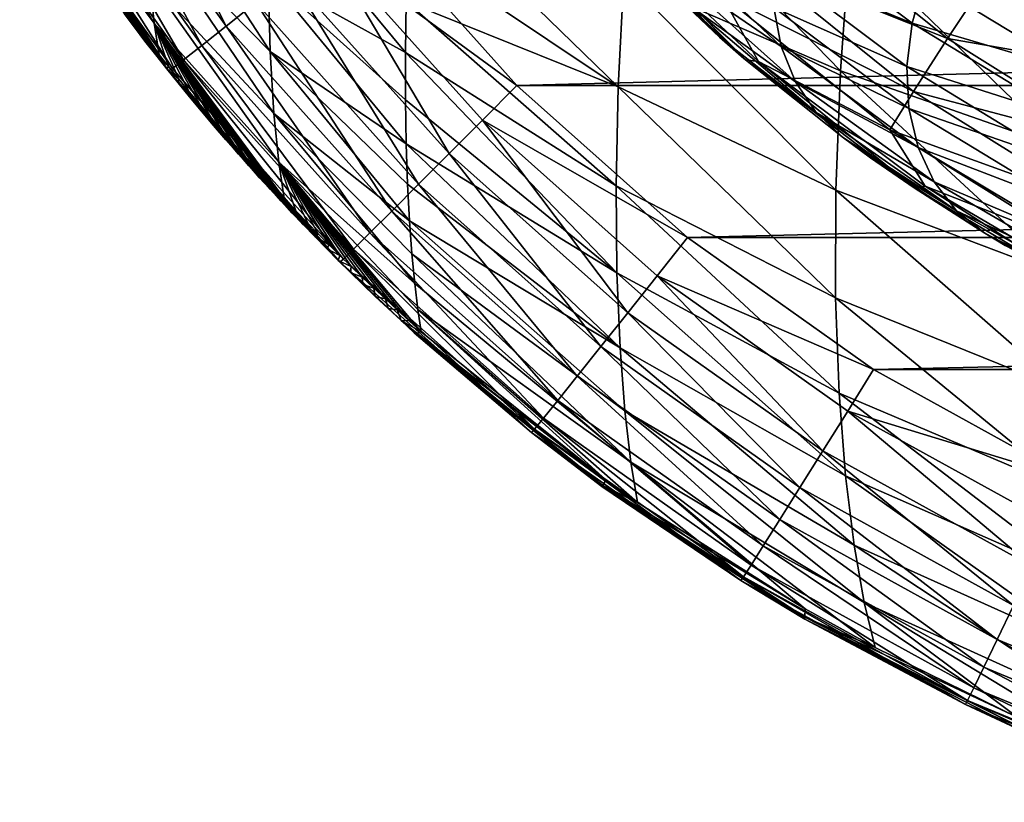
# Model space of a CAD drawing. Header units: metres. Extents: x -22 to 22, y 0 to 204.
# Tile 1 of 256: x -14.91 to -10.96, y 0.51 to 3.65. Entities that reach past the tile are written whole.
import ezdxf

# ---------------------------------------------------------------- set-up
doc = ezdxf.new("R2010")
doc.units = ezdxf.units.M
doc.layers.add('solid_002_SW0002', color=7, linetype='CONTINUOUS')
doc.layers.add('solid_002_SW0002_01', color=7, linetype='CONTINUOUS')

msp = doc.modelspace()

# ---------------------------------------------------------------- linework, layer by layer
at = {"layer": 'solid_002_SW0002'}
for points in [[(-14.659916, 4.436465, 223.503815), (-14.081552, 3.625615, 223.499847), (-14.530752, 4.517465, 223.629761)], [(-14.081552, 3.625615, 223.499847), (-13.962429, 3.720438, 223.625763), (-14.530752, 4.517465, 223.629761)], [(-14.765843, 4.370234, 223.35051), (-14.17924, 3.548051, 223.346619), (-14.659916, 4.436465, 223.503815)], [(-14.17924, 3.548051, 223.346619), (-14.081552, 3.625615, 223.499847), (-14.659916, 4.436465, 223.503815)], [(-14.844457, 4.321323, 223.175751), (-14.251732, 3.490733, 223.171997), (-14.765843, 4.370234, 223.35051)], [(-14.828664, 4.37952, 210.619217), (-14.387355, 3.810059, 210.478394), (-14.369702, 3.637646, 211.03093)], [(-14.816016, 4.233688, 211.117188), (-14.828664, 4.37952, 210.619217), (-14.369702, 3.637646, 211.03093)], [(-14.251732, 3.490733, 223.171997), (-14.17924, 3.548051, 223.346619), (-14.765843, 4.370234, 223.35051)], [(-14.892728, 4.291615, 222.986282), (-14.296237, 3.455867, 222.982681), (-14.844457, 4.321323, 223.175751)], [(-14.296237, 3.455867, 222.982681), (-14.251732, 3.490733, 223.171997), (-14.844457, 4.321323, 223.175751)], [(-14.892728, 4.291615, 222.986282), (-14.90962, 4.283537, 222.793594), (-14.312038, 3.446025, 222.790649)], [(-14.90962, 4.283537, 222.793594), (-14.363495, 3.510816, 211.864578), (-14.319207, 3.45498, 211.867065)], [(-14.312038, 3.446025, 222.790649), (-14.90962, 4.283537, 222.793594), (-14.319207, 3.45498, 211.867065)], [(-14.90962, 4.283537, 222.793594), (-14.406807, 3.566293, 211.862122), (-14.363495, 3.510816, 211.864578)], [(-14.90962, 4.283537, 222.793594), (-14.449182, 3.621429, 211.859726), (-14.406807, 3.566293, 211.862122)], [(-14.90962, 4.283537, 222.793594), (-14.490656, 3.676242, 211.857391), (-14.449182, 3.621429, 211.859726)], [(-14.892728, 4.291615, 222.986282), (-14.312038, 3.446025, 222.790649), (-14.296237, 3.455867, 222.982681)], [(-14.408228, 4.299944, 209.491943), (-13.912284, 3.82625, 209.257828), (-13.904769, 3.524017, 209.774155)], [(-14.400988, 4.030075, 209.964005), (-14.408228, 4.299944, 209.491943), (-13.904769, 3.524017, 209.774155)], [(-12.485902, 3.82235, 207.672211), (-12.447897, 4.301578, 207.307495), (-11.616332, 3.446479, 207.381531)], [(-12.447897, 4.301578, 207.307495), (-11.578123, 3.964722, 206.994751), (-11.616332, 3.446479, 207.381531)], [(-14.816016, 4.233688, 211.117188), (-14.369702, 3.637646, 211.03093), (-14.350534, 3.510855, 211.617386)], [(-14.816016, 4.233688, 211.117188), (-14.350534, 3.510855, 211.617386), (-14.391479, 3.562527, 211.619995)], [(-14.431583, 3.613909, 211.622574), (-14.816016, 4.233688, 211.117188), (-14.391479, 3.562527, 211.619995)], [(-14.431583, 3.613909, 211.622574), (-14.470881, 3.665013, 211.625076), (-14.816016, 4.233688, 211.117188)], [(-13.350611, 3.947227, 208.348129), (-13.338394, 4.190129, 208.113937), (-12.508294, 3.382346, 208.083908)], [(-13.338394, 4.190129, 208.113937), (-12.485902, 3.82235, 207.672211), (-12.508294, 3.382346, 208.083908)], [(-13.912284, 3.82625, 209.257828), (-13.90926, 4.182546, 208.791534), (-13.361764, 3.520533, 208.847351)], [(-13.90926, 4.182546, 208.791534), (-13.358169, 3.724902, 208.591934), (-13.361764, 3.520533, 208.847351)], [(-13.678875, 3.946734, 223.777496), (-12.914386, 3.387561, 223.793915), (-13.526009, 4.070417, 223.797501)], [(-12.538295, 4.000194, 215.831329), (-12.611435, 4.077304, 217.78479), (-11.997209, 3.490872, 217.791229)], [(-12.553002, 4.055871, 218.284958), (-11.997209, 3.490872, 217.791229), (-12.611435, 4.077304, 217.78479)], [(-11.982338, 3.893845, 219.435791), (-11.821544, 4.086751, 219.968521), (-11.185953, 3.576089, 219.985123)], [(-11.185953, 3.576089, 219.985123), (-11.821544, 4.086751, 219.968521), (-11.009479, 3.8427, 220.479752)], [(-12.553002, 4.055871, 218.284958), (-11.944334, 3.483999, 218.300858), (-11.997209, 3.490872, 217.791229)], [(-12.094569, 3.753742, 218.874847), (-11.944334, 3.483999, 218.300858), (-12.553002, 4.055871, 218.284958)], [(-11.855299, 4.034769, 213.726074), (-11.883415, 3.865454, 213.785095), (-11.328748, 3.638432, 212.930511)], [(-11.855299, 4.034769, 213.726074), (-11.328748, 3.638432, 212.930511), (-11.279458, 3.813771, 212.888412)], [(-14.400988, 4.030075, 209.964005), (-13.904769, 3.524017, 209.774155), (-13.889644, 3.275977, 210.337692)], [(-14.387355, 3.810059, 210.478394), (-14.400988, 4.030075, 209.964005), (-13.889644, 3.275977, 210.337692)], [(-12.48057, 3.940852, 215.718063), (-12.538295, 4.000194, 215.831329), (-11.997209, 3.490872, 217.791229)], [(-12.333832, 4.000396, 214.730011), (-11.853441, 3.543902, 213.947525), (-11.88279, 3.700016, 213.859726)], [(-12.333832, 4.000396, 214.730011), (-12.287086, 3.841903, 214.825439), (-11.853441, 3.543902, 213.947525)], [(-11.616332, 3.446479, 207.381531), (-11.578123, 3.964722, 206.994751), (-10.71818, 3.133187, 207.142944)], [(-11.578123, 3.964722, 206.994751), (-10.683663, 3.682916, 206.736176), (-10.71818, 3.133187, 207.142944)], [(-10.598028, 3.622402, 212.110352), (-11.203574, 3.983421, 212.868271), (-11.279458, 3.813771, 212.888412)], [(-10.598028, 3.622402, 212.110352), (-10.506436, 3.79146, 212.119659), (-11.203574, 3.983421, 212.868271)], [(-13.826458, 3.82887, 223.719513), (-13.185809, 3.114716, 223.715836), (-13.678875, 3.946734, 223.777496)], [(-13.678875, 3.946734, 223.777496), (-13.052467, 3.248206, 223.773865), (-12.914386, 3.387561, 223.793915)], [(-13.185809, 3.114716, 223.715836), (-13.052467, 3.248206, 223.773865), (-13.678875, 3.946734, 223.777496)], [(-13.358169, 3.724902, 208.591934), (-13.350611, 3.947227, 208.348129), (-12.508294, 3.382346, 208.083908)], [(-12.101419, 3.581319, 215.030914), (-12.48057, 3.940852, 215.718063), (-11.997209, 3.490872, 217.791229)], [(-12.209547, 3.701276, 214.928497), (-12.48057, 3.940852, 215.718063), (-12.101419, 3.581319, 215.030914)], [(-11.322773, 3.36392, 219.453018), (-12.094569, 3.753742, 218.874847), (-11.982338, 3.893845, 219.435791)], [(-11.322773, 3.36392, 219.453018), (-11.982338, 3.893845, 219.435791), (-11.185953, 3.576089, 219.985123)], [(-12.287086, 3.841903, 214.825439), (-11.796337, 3.402257, 214.045593), (-11.853441, 3.543902, 213.947525)], [(-12.287086, 3.841903, 214.825439), (-12.209547, 3.701276, 214.928497), (-11.796337, 3.402257, 214.045593)], [(-11.883415, 3.865454, 213.785095), (-11.349721, 3.463528, 212.993073), (-11.328748, 3.638432, 212.930511)], [(-11.883415, 3.865454, 213.785095), (-11.88279, 3.700016, 213.859726), (-11.349721, 3.463528, 212.993073)], [(-11.185953, 3.576089, 219.985123), (-11.009479, 3.8427, 220.479752), (-10.350815, 3.431127, 220.496964)], [(-10.350815, 3.431127, 220.496964), (-11.009479, 3.8427, 220.479752), (-10.176608, 3.771921, 220.944611)], [(-14.387355, 3.810059, 210.478394), (-13.889644, 3.275977, 210.337692), (-13.869713, 3.079867, 210.943359)], [(-14.369702, 3.637646, 211.03093), (-14.387355, 3.810059, 210.478394), (-13.869713, 3.079867, 210.943359)], [(-13.962429, 3.720438, 223.625763), (-13.308655, 2.991889, 223.622086), (-13.826458, 3.82887, 223.719513)], [(-13.912284, 3.82625, 209.257828), (-13.361764, 3.520533, 208.847351), (-13.361923, 3.33019, 209.119659)], [(-13.912284, 3.82625, 209.257828), (-13.361923, 3.33019, 209.119659), (-13.358992, 3.153433, 209.410828)], [(-13.904769, 3.524017, 209.774155), (-13.912284, 3.82625, 209.257828), (-13.358992, 3.153433, 209.410828)], [(-13.308655, 2.991889, 223.622086), (-13.185809, 3.114716, 223.715836), (-13.826458, 3.82887, 223.719513)], [(-12.508294, 3.382346, 208.083908), (-12.485902, 3.82235, 207.672211), (-11.634781, 2.968698, 207.819305)], [(-12.485902, 3.82235, 207.672211), (-11.616332, 3.446479, 207.381531), (-11.634781, 2.968698, 207.819305)], [(-10.66573, 3.44301, 212.127411), (-11.279458, 3.813771, 212.888412), (-11.328748, 3.638432, 212.930511)], [(-10.66573, 3.44301, 212.127411), (-10.598028, 3.622402, 212.110352), (-11.279458, 3.813771, 212.888412)], [(-12.094569, 3.753742, 218.874847), (-11.417593, 3.209828, 218.892548), (-11.944334, 3.483999, 218.300858)], [(-11.322773, 3.36392, 219.453018), (-11.417593, 3.209828, 218.892548), (-12.094569, 3.753742, 218.874847)], [(-14.081552, 3.625615, 223.499847), (-13.416274, 2.884457, 223.496231), (-13.962429, 3.720438, 223.625763)], [(-13.416274, 2.884457, 223.496231), (-13.308655, 2.991889, 223.622086), (-13.962429, 3.720438, 223.625763)], [(-13.361764, 3.520533, 208.847351), (-13.358169, 3.724902, 208.591934), (-12.516677, 2.98593, 208.544647)], [(-13.358169, 3.724902, 208.591934), (-12.508294, 3.382346, 208.083908), (-12.516677, 2.98593, 208.544647)], [(-14.490656, 3.676242, 211.857391), (-14.470881, 3.665013, 211.625076), (-14.449182, 3.621429, 211.859726)], [(-12.209547, 3.701276, 214.928497), (-12.101419, 3.581319, 215.030914), (-11.713359, 3.279746, 214.150696)], [(-12.209547, 3.701276, 214.928497), (-11.713359, 3.279746, 214.150696), (-11.796337, 3.402257, 214.045593)], [(-11.88279, 3.700016, 213.859726), (-11.341644, 3.295173, 213.073914), (-11.349721, 3.463528, 212.993073)], [(-11.88279, 3.700016, 213.859726), (-11.853441, 3.543902, 213.947525), (-11.341644, 3.295173, 213.073914)], [(-14.449182, 3.621429, 211.859726), (-14.470881, 3.665013, 211.625076), (-14.431583, 3.613909, 211.622574)], [(-14.369702, 3.637646, 211.03093), (-13.869713, 3.079867, 210.943359), (-13.848454, 2.93408, 211.585968)], [(-14.369702, 3.637646, 211.03093), (-13.848454, 2.93408, 211.585968), (-13.88466, 2.972495, 211.58815)], [(-13.920323, 3.010779, 211.590332), (-14.369702, 3.637646, 211.03093), (-13.88466, 2.972495, 211.58815)], [(-14.312933, 3.464078, 211.614975), (-14.350534, 3.510855, 211.617386), (-14.369702, 3.637646, 211.03093)], [(-14.271383, 3.413123, 211.61232), (-14.312933, 3.464078, 211.614975), (-14.369702, 3.637646, 211.03093)], [(-14.228948, 3.361857, 211.609634), (-14.271383, 3.413123, 211.61232), (-14.369702, 3.637646, 211.03093)], [(-14.185596, 3.31027, 211.606903), (-14.228948, 3.361857, 211.609634), (-14.369702, 3.637646, 211.03093)], [(-14.141353, 3.258421, 211.604126), (-14.185596, 3.31027, 211.606903), (-14.369702, 3.637646, 211.03093)], [(-14.09625, 3.206375, 211.601288), (-14.141353, 3.258421, 211.604126), (-14.369702, 3.637646, 211.03093)], [(-14.050255, 3.154119, 211.598404), (-14.09625, 3.206375, 211.601288), (-14.369702, 3.637646, 211.03093)], [(-14.003335, 3.101642, 211.595459), (-14.050255, 3.154119, 211.598404), (-14.369702, 3.637646, 211.03093)], [(-13.955458, 3.048933, 211.592499), (-14.003335, 3.101642, 211.595459), (-14.369702, 3.637646, 211.03093)], [(-13.920323, 3.010779, 211.590332), (-13.955458, 3.048933, 211.592499), (-14.369702, 3.637646, 211.03093)], [(-10.70703, 3.259929, 212.170212), (-11.328748, 3.638432, 212.930511), (-11.349721, 3.463528, 212.993073)], [(-10.70703, 3.259929, 212.170212), (-10.66573, 3.44301, 212.127411), (-11.328748, 3.638432, 212.930511)], [(-14.449182, 3.621429, 211.859726), (-14.431583, 3.613909, 211.622574), (-14.391479, 3.562527, 211.619995)], [(-14.449182, 3.621429, 211.859726), (-14.391479, 3.562527, 211.619995), (-14.406807, 3.566293, 211.862122)], [(-14.17924, 3.548051, 223.346619), (-13.504524, 2.796556, 223.343094), (-14.081552, 3.625615, 223.499847)], [(-13.504524, 2.796556, 223.343094), (-13.416274, 2.884457, 223.496231), (-14.081552, 3.625615, 223.499847)], [(-14.406807, 3.566293, 211.862122), (-14.391479, 3.562527, 211.619995), (-14.350534, 3.510855, 211.617386)], [(-14.406807, 3.566293, 211.862122), (-14.350534, 3.510855, 211.617386), (-14.363495, 3.510816, 211.864578)], [(-12.003911, 3.496588, 214.868301), (-12.101419, 3.581319, 215.030914), (-11.997209, 3.490872, 217.791229)], [(-11.713359, 3.279746, 214.150696), (-12.101419, 3.581319, 215.030914), (-12.003911, 3.496588, 214.868301)], [(-11.322773, 3.36392, 219.453018), (-11.185953, 3.576089, 219.985123), (-10.494518, 3.14404, 220.003204)], [(-10.494518, 3.14404, 220.003204), (-11.185953, 3.576089, 219.985123), (-10.350815, 3.431127, 220.496964)], [(-14.251732, 3.490733, 223.171997), (-13.570007, 2.731569, 223.168579), (-14.17924, 3.548051, 223.346619)], [(-13.570007, 2.731569, 223.168579), (-13.504524, 2.796556, 223.343094), (-14.17924, 3.548051, 223.346619)], [(-13.904769, 3.524017, 209.774155), (-13.358992, 3.153433, 209.410828), (-13.3534, 2.992362, 209.718079)], [(-13.904769, 3.524017, 209.774155), (-13.3534, 2.992362, 209.718079), (-13.345513, 2.845563, 210.04422)], [(-13.889644, 3.275977, 210.337692), (-13.904769, 3.524017, 209.774155), (-13.345513, 2.845563, 210.04422)], [(-13.361923, 3.33019, 209.119659), (-13.361764, 3.520533, 208.847351), (-12.513229, 2.636579, 209.054764)], [(-13.361764, 3.520533, 208.847351), (-12.516677, 2.98593, 208.544647), (-12.513229, 2.636579, 209.054764)], [(-11.853441, 3.543902, 213.947525), (-11.3048, 3.139251, 213.170227), (-11.341644, 3.295173, 213.073914)], [(-11.853441, 3.543902, 213.947525), (-11.796337, 3.402257, 214.045593), (-11.3048, 3.139251, 213.170227)], [(-14.363495, 3.510816, 211.864578), (-14.350534, 3.510855, 211.617386), (-14.312933, 3.464078, 211.614975)], [(-14.363495, 3.510816, 211.864578), (-14.312933, 3.464078, 211.614975), (-14.319207, 3.45498, 211.867065)], [(-14.296237, 3.455867, 222.982681), (-13.6102, 2.692, 222.979416), (-14.251732, 3.490733, 223.171997)], [(-13.6102, 2.692, 222.979416), (-13.570007, 2.731569, 223.168579), (-14.251732, 3.490733, 223.171997)], [(-11.604303, 3.178227, 214.254532), (-12.003911, 3.496588, 214.868301), (-11.997209, 3.490872, 217.791229)], [(-11.713359, 3.279746, 214.150696), (-12.003911, 3.496588, 214.868301), (-11.604303, 3.178227, 214.254532)], [(-11.604303, 3.178227, 214.254532), (-11.997209, 3.490872, 217.791229), (-11.320618, 2.97763, 217.798294)], [(-11.944334, 3.483999, 218.300858), (-11.320618, 2.97763, 217.798294), (-11.997209, 3.490872, 217.791229)], [(-11.944334, 3.483999, 218.300858), (-11.2756, 2.983741, 218.318344), (-11.320618, 2.97763, 217.798294)], [(-11.417593, 3.209828, 218.892548), (-11.2756, 2.983741, 218.318344), (-11.944334, 3.483999, 218.300858)], [(-14.319207, 3.45498, 211.867065), (-14.312933, 3.464078, 211.614975), (-14.271383, 3.413123, 211.61232)], [(-14.319207, 3.45498, 211.867065), (-14.271383, 3.413123, 211.61232), (-14.273905, 3.39877, 211.869614)], [(-14.312038, 3.446025, 222.790649), (-14.319207, 3.45498, 211.867065), (-14.273905, 3.39877, 211.869614)], [(-14.296237, 3.455867, 222.982681), (-14.312038, 3.446025, 222.790649), (-13.624681, 2.680473, 222.787964)], [(-14.312038, 3.446025, 222.790649), (-13.678744, 2.734752, 211.901321), (-13.630979, 2.686749, 211.903702)], [(-13.624681, 2.680473, 222.787964), (-14.312038, 3.446025, 222.790649), (-13.630979, 2.686749, 211.903702)], [(-14.312038, 3.446025, 222.790649), (-13.725682, 2.782618, 211.898956), (-13.678744, 2.734752, 211.901321)], [(-14.312038, 3.446025, 222.790649), (-13.771799, 2.830334, 211.896622), (-13.725682, 2.782618, 211.898956)], [(-14.312038, 3.446025, 222.790649), (-13.817094, 2.877878, 211.894287), (-13.771799, 2.830334, 211.896622)], [(-14.312038, 3.446025, 222.790649), (-13.861547, 2.925206, 211.891983), (-13.817094, 2.877878, 211.894287)], [(-14.312038, 3.446025, 222.790649), (-13.905179, 2.972319, 211.889694), (-13.861547, 2.925206, 211.891983)], [(-14.312038, 3.446025, 222.790649), (-13.948015, 3.01922, 211.887421), (-13.905179, 2.972319, 211.889694)], [(-14.312038, 3.446025, 222.790649), (-13.99008, 3.065918, 211.885162), (-13.948015, 3.01922, 211.887421)], [(-14.312038, 3.446025, 222.790649), (-14.031398, 3.112418, 211.882935), (-13.99008, 3.065918, 211.885162)], [(-14.312038, 3.446025, 222.790649), (-14.082032, 3.170277, 211.880188), (-14.031398, 3.112418, 211.882935)], [(-14.312038, 3.446025, 222.790649), (-14.131582, 3.227857, 211.877472), (-14.082032, 3.170277, 211.880188)], [(-14.312038, 3.446025, 222.790649), (-14.180093, 3.285173, 211.874817), (-14.131582, 3.227857, 211.877472)], [(-14.312038, 3.446025, 222.790649), (-14.227547, 3.342172, 211.872208), (-14.180093, 3.285173, 211.874817)], [(-14.312038, 3.446025, 222.790649), (-14.273905, 3.39877, 211.869614), (-14.227547, 3.342172, 211.872208)], [(-14.296237, 3.455867, 222.982681), (-13.624681, 2.680473, 222.787964), (-13.6102, 2.692, 222.979416)], [(-11.634781, 2.968698, 207.819305), (-11.616332, 3.446479, 207.381531), (-10.728053, 2.625304, 207.603455)], [(-11.616332, 3.446479, 207.381531), (-10.71818, 3.133187, 207.142944), (-10.728053, 2.625304, 207.603455)], [(-10.720402, 3.079946, 212.237167), (-11.349721, 3.463528, 212.993073), (-11.341644, 3.295173, 213.073914)], [(-10.720402, 3.079946, 212.237167), (-10.70703, 3.259929, 212.170212), (-11.349721, 3.463528, 212.993073)], [(-14.273905, 3.39877, 211.869614), (-14.271383, 3.413123, 211.61232), (-14.228948, 3.361857, 211.609634)], [(-14.273905, 3.39877, 211.869614), (-14.228948, 3.361857, 211.609634), (-14.227547, 3.342172, 211.872208)], [(-11.796337, 3.402257, 214.045593), (-11.240476, 3.001209, 213.278641), (-11.3048, 3.139251, 213.170227)], [(-11.796337, 3.402257, 214.045593), (-11.713359, 3.279746, 214.150696), (-11.240476, 3.001209, 213.278641)], [(-14.227547, 3.342172, 211.872208), (-14.228948, 3.361857, 211.609634), (-14.185596, 3.31027, 211.606903)], [(-13.052467, 3.248206, 223.773865), (-12.22986, 2.777708, 223.790726), (-12.914386, 3.387561, 223.793915)], [(-12.516677, 2.98593, 208.544647), (-12.508294, 3.382346, 208.083908), (-11.635493, 2.536415, 208.310379)], [(-12.508294, 3.382346, 208.083908), (-11.634781, 2.968698, 207.819305), (-11.635493, 2.536415, 208.310379)], [(-10.605258, 2.915575, 219.471771), (-11.417593, 3.209828, 218.892548), (-11.322773, 3.36392, 219.453018)], [(-10.605258, 2.915575, 219.471771), (-11.322773, 3.36392, 219.453018), (-10.494518, 3.14404, 220.003204)], [(-14.227547, 3.342172, 211.872208), (-14.185596, 3.31027, 211.606903), (-14.180093, 3.285173, 211.874817)], [(-13.358992, 3.153433, 209.410828), (-13.361923, 3.33019, 209.119659), (-12.513229, 2.636579, 209.054764)], [(-14.180093, 3.285173, 211.874817), (-14.185596, 3.31027, 211.606903), (-14.141353, 3.258421, 211.604126)], [(-14.180093, 3.285173, 211.874817), (-14.141353, 3.258421, 211.604126), (-14.131582, 3.227857, 211.877472)], [(-11.713359, 3.279746, 214.150696), (-11.604303, 3.178227, 214.254532), (-11.15092, 2.885871, 213.395355)], [(-11.713359, 3.279746, 214.150696), (-11.15092, 2.885871, 213.395355), (-11.240476, 3.001209, 213.278641)], [(-10.705348, 2.90973, 212.325806), (-11.341644, 3.295173, 213.073914), (-11.3048, 3.139251, 213.170227)], [(-10.705348, 2.90973, 212.325806), (-10.720402, 3.079946, 212.237167), (-11.341644, 3.295173, 213.073914)], [(-14.131582, 3.227857, 211.877472), (-14.141353, 3.258421, 211.604126), (-14.09625, 3.206375, 211.601288)], [(-13.889644, 3.275977, 210.337692), (-13.345513, 2.845563, 210.04422), (-13.335641, 2.712203, 210.392105)], [(-13.889644, 3.275977, 210.337692), (-13.335641, 2.712203, 210.392105), (-13.324183, 2.593237, 210.760406)], [(-13.869713, 3.079867, 210.943359), (-13.889644, 3.275977, 210.337692), (-13.324183, 2.593237, 210.760406)], [(-13.185809, 3.114716, 223.715836), (-12.469402, 2.476587, 223.712555), (-13.052467, 3.248206, 223.773865)], [(-13.052467, 3.248206, 223.773865), (-12.351937, 2.624012, 223.770599), (-12.22986, 2.777708, 223.790726)], [(-12.469402, 2.476587, 223.712555), (-12.351937, 2.624012, 223.770599), (-13.052467, 3.248206, 223.773865)], [(-14.131582, 3.227857, 211.877472), (-14.09625, 3.206375, 211.601288), (-14.082032, 3.170277, 211.880188)], [(-14.082032, 3.170277, 211.880188), (-14.09625, 3.206375, 211.601288), (-14.050255, 3.154119, 211.598404)], [(-11.417593, 3.209828, 218.892548), (-10.681137, 2.749647, 218.911789), (-11.2756, 2.983741, 218.318344)], [(-10.605258, 2.915575, 219.471771), (-10.681137, 2.749647, 218.911789), (-11.417593, 3.209828, 218.892548)], [(-14.082032, 3.170277, 211.880188), (-14.050255, 3.154119, 211.598404), (-14.031398, 3.112418, 211.882935)], [(-11.494826, 3.09847, 214.100357), (-11.604303, 3.178227, 214.254532), (-11.320618, 2.97763, 217.798294)], [(-11.15092, 2.885871, 213.395355), (-11.604303, 3.178227, 214.254532), (-11.494826, 3.09847, 214.100357)], [(-14.031398, 3.112418, 211.882935), (-14.050255, 3.154119, 211.598404), (-14.003335, 3.101642, 211.595459)], [(-13.358992, 3.153433, 209.410828), (-12.513229, 2.636579, 209.054764), (-12.500475, 2.335982, 209.61235)], [(-13.3534, 2.992362, 209.718079), (-13.358992, 3.153433, 209.410828), (-12.500475, 2.335982, 209.61235)], [(-10.662426, 2.755587, 212.432831), (-11.3048, 3.139251, 213.170227), (-11.240476, 3.001209, 213.278641)], [(-10.662426, 2.755587, 212.432831), (-10.705348, 2.90973, 212.325806), (-11.3048, 3.139251, 213.170227)], [(-14.031398, 3.112418, 211.882935), (-14.003335, 3.101642, 211.595459), (-13.99008, 3.065918, 211.885162)], [(-13.99008, 3.065918, 211.885162), (-14.003335, 3.101642, 211.595459), (-13.955458, 3.048933, 211.592499)], [(-13.308655, 2.991889, 223.622086), (-12.577618, 2.340926, 223.61882), (-13.185809, 3.114716, 223.715836)], [(-12.577618, 2.340926, 223.61882), (-12.469402, 2.476587, 223.712555), (-13.185809, 3.114716, 223.715836)], [(-11.036576, 2.795639, 213.514236), (-11.494826, 3.09847, 214.100357), (-11.320618, 2.97763, 217.798294)], [(-11.15092, 2.885871, 213.395355), (-11.494826, 3.09847, 214.100357), (-11.036576, 2.795639, 213.514236)], [(-13.99008, 3.065918, 211.885162), (-13.955458, 3.048933, 211.592499), (-13.948015, 3.01922, 211.887421)], [(-13.948015, 3.01922, 211.887421), (-13.955458, 3.048933, 211.592499), (-13.920323, 3.010779, 211.590332)], [(-13.869713, 3.079867, 210.943359), (-13.324183, 2.593237, 210.760406), (-13.311521, 2.489217, 211.148209)], [(-13.869713, 3.079867, 210.943359), (-13.311521, 2.489217, 211.148209), (-13.297945, 2.400515, 211.555222)], [(-13.346767, 2.444303, 211.5578), (-13.869713, 3.079867, 210.943359), (-13.297945, 2.400515, 211.555222)], [(-13.801526, 2.884947, 211.583176), (-13.848454, 2.93408, 211.585968), (-13.869713, 3.079867, 210.943359)], [(-13.753676, 2.835598, 211.580368), (-13.801526, 2.884947, 211.583176), (-13.869713, 3.079867, 210.943359)], [(-13.711266, 2.79248, 211.577927), (-13.753676, 2.835598, 211.580368), (-13.869713, 3.079867, 210.943359)], [(-13.668171, 2.74925, 211.575455), (-13.711266, 2.79248, 211.577927), (-13.869713, 3.079867, 210.943359)], [(-13.624385, 2.705918, 211.572968), (-13.668171, 2.74925, 211.575455), (-13.869713, 3.079867, 210.943359)], [(-13.579902, 2.662493, 211.570465), (-13.624385, 2.705918, 211.572968), (-13.869713, 3.079867, 210.943359)], [(-13.534713, 2.618986, 211.567963), (-13.579902, 2.662493, 211.570465), (-13.869713, 3.079867, 210.943359)], [(-13.488812, 2.575403, 211.565445), (-13.534713, 2.618986, 211.567963), (-13.869713, 3.079867, 210.943359)], [(-13.442194, 2.531756, 211.562897), (-13.488812, 2.575403, 211.565445), (-13.869713, 3.079867, 210.943359)], [(-13.394848, 2.488053, 211.560349), (-13.442194, 2.531756, 211.562897), (-13.869713, 3.079867, 210.943359)], [(-13.346767, 2.444303, 211.5578), (-13.394848, 2.488053, 211.560349), (-13.869713, 3.079867, 210.943359)], [(-13.948015, 3.01922, 211.887421), (-13.920323, 3.010779, 211.590332), (-13.88466, 2.972495, 211.58815)], [(-13.948015, 3.01922, 211.887421), (-13.88466, 2.972495, 211.58815), (-13.905179, 2.972319, 211.889694)], [(-13.905179, 2.972319, 211.889694), (-13.88466, 2.972495, 211.58815), (-13.848454, 2.93408, 211.585968)], [(-13.905179, 2.972319, 211.889694), (-13.848454, 2.93408, 211.585968), (-13.861547, 2.925206, 211.891983)], [(-13.416274, 2.884457, 223.496231), (-12.672417, 2.222252, 223.493011), (-13.308655, 2.991889, 223.622086)], [(-13.345513, 2.845563, 210.04422), (-13.3534, 2.992362, 209.718079), (-12.500475, 2.335982, 209.61235)], [(-12.672417, 2.222252, 223.493011), (-12.577618, 2.340926, 223.61882), (-13.308655, 2.991889, 223.622086)], [(-12.516677, 2.98593, 208.544647), (-11.635493, 2.536415, 208.310379), (-11.621224, 2.153785, 208.855179)], [(-12.513229, 2.636579, 209.054764), (-12.516677, 2.98593, 208.544647), (-11.621224, 2.153785, 208.855179)], [(-11.635493, 2.536415, 208.310379), (-11.634781, 2.968698, 207.819305), (-10.715811, 2.164898, 208.120331)], [(-11.634781, 2.968698, 207.819305), (-10.728053, 2.625304, 207.603455), (-10.715811, 2.164898, 208.120331)], [(-11.2756, 2.983741, 218.318344), (-10.590332, 2.544162, 217.805939), (-11.320618, 2.97763, 217.798294)], [(-11.036576, 2.795639, 213.514236), (-11.320618, 2.97763, 217.798294), (-10.590332, 2.544162, 217.805939)], [(-11.2756, 2.983741, 218.318344), (-10.555145, 2.561373, 218.337173), (-10.590332, 2.544162, 217.805939)], [(-10.681137, 2.749647, 218.911789), (-10.555145, 2.561373, 218.337173), (-11.2756, 2.983741, 218.318344)], [(-10.593227, 2.62323, 212.554276), (-11.240476, 3.001209, 213.278641), (-11.15092, 2.885871, 213.395355)], [(-10.593227, 2.62323, 212.554276), (-10.662426, 2.755587, 212.432831), (-11.240476, 3.001209, 213.278641)], [(-13.861547, 2.925206, 211.891983), (-13.848454, 2.93408, 211.585968), (-13.801526, 2.884947, 211.583176)], [(-13.861547, 2.925206, 211.891983), (-13.801526, 2.884947, 211.583176), (-13.817094, 2.877878, 211.894287)], [(-13.817094, 2.877878, 211.894287), (-13.801526, 2.884947, 211.583176), (-13.753676, 2.835598, 211.580368)], [(-13.504524, 2.796556, 223.343094), (-12.750149, 2.125134, 223.339951), (-13.416274, 2.884457, 223.496231)], [(-12.750149, 2.125134, 223.339951), (-12.672417, 2.222252, 223.493011), (-13.416274, 2.884457, 223.496231)], [(-10.500316, 2.517565, 212.685654), (-11.15092, 2.885871, 213.395355), (-11.036576, 2.795639, 213.514236)], [(-10.500316, 2.517565, 212.685654), (-10.593227, 2.62323, 212.554276), (-11.15092, 2.885871, 213.395355)], [(-13.817094, 2.877878, 211.894287), (-13.753676, 2.835598, 211.580368), (-13.771799, 2.830334, 211.896622)], [(-13.345513, 2.845563, 210.04422), (-12.500475, 2.335982, 209.61235), (-12.481025, 2.083661, 210.213181)], [(-13.335641, 2.712203, 210.392105), (-13.345513, 2.845563, 210.04422), (-12.481025, 2.083661, 210.213181)], [(-13.771799, 2.830334, 211.896622), (-13.753676, 2.835598, 211.580368), (-13.711266, 2.79248, 211.577927)], [(-13.771799, 2.830334, 211.896622), (-13.711266, 2.79248, 211.577927), (-13.725682, 2.782618, 211.898956)], [(-13.725682, 2.782618, 211.898956), (-13.711266, 2.79248, 211.577927), (-13.668171, 2.74925, 211.575455)], [(-13.725682, 2.782618, 211.898956), (-13.668171, 2.74925, 211.575455), (-13.678744, 2.734752, 211.901321)], [(-13.570007, 2.731569, 223.168579), (-12.80782, 2.053311, 223.165543), (-13.504524, 2.796556, 223.343094)], [(-12.80782, 2.053311, 223.165543), (-12.750149, 2.125134, 223.339951), (-13.504524, 2.796556, 223.343094)], [(-12.351937, 2.624012, 223.770599), (-11.483061, 2.248631, 223.787949), (-12.22986, 2.777708, 223.790726)], [(-10.954463, 2.746312, 213.418335), (-11.036576, 2.795639, 213.514236), (-10.590332, 2.544162, 217.805939)], [(-10.500316, 2.517565, 212.685654), (-11.036576, 2.795639, 213.514236), (-10.954463, 2.746312, 213.418335)], [(-13.678744, 2.734752, 211.901321), (-13.668171, 2.74925, 211.575455), (-13.624385, 2.705918, 211.572968)], [(-13.678744, 2.734752, 211.901321), (-13.624385, 2.705918, 211.572968), (-13.630979, 2.686749, 211.903702)], [(-13.6102, 2.692, 222.979416), (-12.843212, 2.00955, 222.976501), (-13.570007, 2.731569, 223.168579)], [(-12.843212, 2.00955, 222.976501), (-12.80782, 2.053311, 223.165543), (-13.570007, 2.731569, 223.168579)], [(-13.630979, 2.686749, 211.903702), (-13.624385, 2.705918, 211.572968), (-13.579902, 2.662493, 211.570465)], [(-13.630979, 2.686749, 211.903702), (-13.579902, 2.662493, 211.570465), (-13.582375, 2.638622, 211.906113)], [(-13.624681, 2.680473, 222.787964), (-13.630979, 2.686749, 211.903702), (-13.582375, 2.638622, 211.906113)], [(-13.6102, 2.692, 222.979416), (-13.624681, 2.680473, 222.787964), (-12.856144, 1.996458, 222.785614)], [(-13.6102, 2.692, 222.979416), (-12.856144, 1.996458, 222.785614), (-12.843212, 2.00955, 222.976501)], [(-13.335641, 2.712203, 210.392105), (-12.481025, 2.083661, 210.213181), (-12.457273, 1.877722, 210.851898)], [(-13.324183, 2.593237, 210.760406), (-13.335641, 2.712203, 210.392105), (-12.457273, 1.877722, 210.851898)], [(-13.624681, 2.680473, 222.787964), (-13.37943, 2.445148, 211.915924), (-13.326523, 2.396609, 211.918427)], [(-12.856144, 1.996458, 222.785614), (-13.624681, 2.680473, 222.787964), (-13.326523, 2.396609, 211.918427)], [(-13.624681, 2.680473, 222.787964), (-13.431461, 2.493634, 211.913437), (-13.37943, 2.445148, 211.915924)], [(-13.624681, 2.680473, 222.787964), (-13.482624, 2.542051, 211.91098), (-13.431461, 2.493634, 211.913437)], [(-13.624681, 2.680473, 222.787964), (-13.532926, 2.590385, 211.908539), (-13.482624, 2.542051, 211.91098)], [(-13.624681, 2.680473, 222.787964), (-13.582375, 2.638622, 211.906113), (-13.532926, 2.590385, 211.908539)], [(-13.582375, 2.638622, 211.906113), (-13.579902, 2.662493, 211.570465), (-13.534713, 2.618986, 211.567963)], [(-13.582375, 2.638622, 211.906113), (-13.534713, 2.618986, 211.567963), (-13.532926, 2.590385, 211.908539)], [(-13.532926, 2.590385, 211.908539), (-13.534713, 2.618986, 211.567963), (-13.488812, 2.575403, 211.565445)], [(-12.513229, 2.636579, 209.054764), (-11.621224, 2.153785, 208.855179), (-11.595162, 1.823034, 209.451538)], [(-12.500475, 2.335982, 209.61235), (-12.513229, 2.636579, 209.054764), (-11.595162, 1.823034, 209.451538)], [(-12.469402, 2.476587, 223.712555), (-11.686208, 1.922465, 223.709717), (-12.351937, 2.624012, 223.770599)], [(-12.351937, 2.624012, 223.770599), (-11.586054, 2.081962, 223.767776), (-11.483061, 2.248631, 223.787949)], [(-11.686208, 1.922465, 223.709717), (-11.586054, 2.081962, 223.767776), (-12.351937, 2.624012, 223.770599)], [(-13.532926, 2.590385, 211.908539), (-13.488812, 2.575403, 211.565445), (-13.482624, 2.542051, 211.91098)], [(-13.482624, 2.542051, 211.91098), (-13.488812, 2.575403, 211.565445), (-13.442194, 2.531756, 211.562897)], [(-13.311521, 2.489217, 211.148209), (-13.324183, 2.593237, 210.760406), (-12.457273, 1.877722, 210.851898)], [(-13.482624, 2.542051, 211.91098), (-13.442194, 2.531756, 211.562897), (-13.431461, 2.493634, 211.913437)], [(-13.431461, 2.493634, 211.913437), (-13.442194, 2.531756, 211.562897), (-13.394848, 2.488053, 211.560349)], [(-11.635493, 2.536415, 208.310379), (-10.715811, 2.164898, 208.120331), (-10.684891, 1.756705, 208.694153)], [(-11.621224, 2.153785, 208.855179), (-11.635493, 2.536415, 208.310379), (-10.684891, 1.756705, 208.694153)], [(-13.431461, 2.493634, 211.913437), (-13.394848, 2.488053, 211.560349), (-13.37943, 2.445148, 211.915924)], [(-13.311521, 2.489217, 211.148209), (-12.457273, 1.877722, 210.851898), (-12.431025, 1.715982, 211.523438)], [(-13.311521, 2.489217, 211.148209), (-12.431025, 1.715982, 211.523438), (-12.558052, 1.806081, 211.527496)], [(-13.297945, 2.400515, 211.555222), (-13.311521, 2.489217, 211.148209), (-12.558052, 1.806081, 211.527496)], [(-13.37943, 2.445148, 211.915924), (-13.394848, 2.488053, 211.560349), (-13.346767, 2.444303, 211.5578)], [(-12.577618, 2.340926, 223.61882), (-11.778471, 1.775684, 223.615997), (-12.469402, 2.476587, 223.712555)], [(-11.778471, 1.775684, 223.615997), (-11.686208, 1.922465, 223.709717), (-12.469402, 2.476587, 223.712555)], [(-13.37943, 2.445148, 211.915924), (-13.346767, 2.444303, 211.5578), (-13.297945, 2.400515, 211.555222)], [(-13.315942, 2.394464, 211.736496), (-13.37943, 2.445148, 211.915924), (-13.297945, 2.400515, 211.555222)], [(-13.321263, 2.394362, 211.812393), (-13.326523, 2.396609, 211.918427), (-13.37943, 2.445148, 211.915924)], [(-13.321263, 2.394362, 211.812393), (-13.37943, 2.445148, 211.915924), (-13.315942, 2.394464, 211.736496)], [(-12.57318, 1.780461, 211.948532), (-12.856144, 1.996458, 222.785614), (-13.326523, 2.396609, 211.918427)], [(-12.569864, 1.783664, 211.783127), (-12.57318, 1.780461, 211.948532), (-13.326523, 2.396609, 211.918427)], [(-12.569864, 1.783664, 211.783127), (-13.326523, 2.396609, 211.918427), (-13.321263, 2.394362, 211.812393)], [(-13.321263, 2.394362, 211.812393), (-13.315942, 2.394464, 211.736496), (-12.558052, 1.806081, 211.527496)], [(-12.569864, 1.783664, 211.783127), (-13.321263, 2.394362, 211.812393), (-12.558052, 1.806081, 211.527496)], [(-13.315942, 2.394464, 211.736496), (-13.297945, 2.400515, 211.555222), (-12.558052, 1.806081, 211.527496)], [(-12.672417, 2.222252, 223.493011), (-11.859291, 1.64727, 223.490219), (-12.577618, 2.340926, 223.61882)], [(-11.859291, 1.64727, 223.490219), (-11.778471, 1.775684, 223.615997), (-12.577618, 2.340926, 223.61882)], [(-12.500475, 2.335982, 209.61235), (-11.595162, 1.823034, 209.451538), (-11.560603, 1.543991, 210.094772)], [(-12.481025, 2.083661, 210.213181), (-12.500475, 2.335982, 209.61235), (-11.560603, 1.543991, 210.094772)], [(-12.750149, 2.125134, 223.339951), (-11.925556, 1.542167, 223.337234), (-12.672417, 2.222252, 223.493011)], [(-11.925556, 1.542167, 223.337234), (-11.859291, 1.64727, 223.490219), (-12.672417, 2.222252, 223.493011)], [(-11.586054, 2.081962, 223.767776), (-10.678927, 1.805105, 223.785629), (-11.483061, 2.248631, 223.787949)], [(-11.621224, 2.153785, 208.855179), (-10.684891, 1.756705, 208.694153), (-10.639267, 1.403401, 209.322739)], [(-11.595162, 1.823034, 209.451538), (-11.621224, 2.153785, 208.855179), (-10.639267, 1.403401, 209.322739)], [(-12.80782, 2.053311, 223.165543), (-11.974714, 1.464424, 223.162933), (-12.750149, 2.125134, 223.339951)], [(-11.974714, 1.464424, 223.162933), (-11.925556, 1.542167, 223.337234), (-12.750149, 2.125134, 223.339951)], [(-12.481025, 2.083661, 210.213181), (-11.560603, 1.543991, 210.094772), (-11.520573, 1.314871, 210.778854)], [(-12.457273, 1.877722, 210.851898), (-12.481025, 2.083661, 210.213181), (-11.520573, 1.314871, 210.778854)], [(-11.686208, 1.922465, 223.709717), (-10.846027, 1.459279, 223.707352), (-11.586054, 2.081962, 223.767776)], [(-11.586054, 2.081962, 223.767776), (-10.764405, 1.628842, 223.765427), (-10.678927, 1.805105, 223.785629)], [(-10.846027, 1.459279, 223.707352), (-10.764405, 1.628842, 223.765427), (-11.586054, 2.081962, 223.767776)], [(-12.843212, 2.00955, 222.976501), (-12.004872, 1.417033, 222.97403), (-12.80782, 2.053311, 223.165543)], [(-12.004872, 1.417033, 222.97403), (-11.974714, 1.464424, 223.162933), (-12.80782, 2.053311, 223.165543)], [(-12.843212, 2.00955, 222.976501), (-12.856144, 1.996458, 222.785614), (-12.016039, 1.402531, 222.783615)], [(-12.57318, 1.780461, 211.948532), (-12.016039, 1.402531, 222.783615), (-12.856144, 1.996458, 222.785614)], [(-12.843212, 2.00955, 222.976501), (-12.016039, 1.402531, 222.783615), (-12.004872, 1.417033, 222.97403)], [(-11.778471, 1.775684, 223.615997), (-10.921215, 1.303226, 223.613647), (-11.686208, 1.922465, 223.709717)], [(-10.921215, 1.303226, 223.613647), (-10.846027, 1.459279, 223.707352), (-11.686208, 1.922465, 223.709717)], [(-12.457273, 1.877722, 210.851898), (-11.520573, 1.314871, 210.778854), (-11.477386, 1.133563, 211.497803)], [(-12.457273, 1.877722, 210.851898), (-11.477386, 1.133563, 211.497803), (-11.757749, 1.288652, 211.504715)], [(-12.431025, 1.715982, 211.523438), (-12.457273, 1.877722, 210.851898), (-11.757749, 1.288652, 211.504715)], [(-11.595162, 1.823034, 209.451538), (-10.639267, 1.403401, 209.322739), (-10.583043, 1.105049, 210.001068)], [(-11.560603, 1.543991, 210.094772), (-11.595162, 1.823034, 209.451538), (-10.583043, 1.105049, 210.001068)], [(-11.758926, 1.255783, 211.760956), (-12.57318, 1.780461, 211.948532), (-12.569864, 1.783664, 211.783127)], [(-12.57318, 1.780461, 211.948532), (-11.759042, 1.247385, 211.970383), (-12.016039, 1.402531, 222.783615)], [(-11.758926, 1.255783, 211.760956), (-11.759042, 1.247385, 211.970383), (-12.57318, 1.780461, 211.948532)], [(-12.569864, 1.783664, 211.783127), (-12.558052, 1.806081, 211.527496), (-12.431025, 1.715982, 211.523438)], [(-12.569864, 1.783664, 211.783127), (-12.431025, 1.715982, 211.523438), (-11.757749, 1.288652, 211.504715)], [(-11.758926, 1.255783, 211.760956), (-12.569864, 1.783664, 211.783127), (-11.757749, 1.288652, 211.504715)], [(-11.859291, 1.64727, 223.490219), (-10.987073, 1.166691, 223.487915), (-11.778471, 1.775684, 223.615997)], [(-10.987073, 1.166691, 223.487915), (-10.921215, 1.303226, 223.613647), (-11.778471, 1.775684, 223.615997)], [(-11.925556, 1.542167, 223.337234), (-11.041065, 1.054933, 223.335007), (-11.859291, 1.64727, 223.490219)], [(-11.041065, 1.054933, 223.335007), (-10.987073, 1.166691, 223.487915), (-11.859291, 1.64727, 223.490219)], [(-11.974714, 1.464424, 223.162933), (-11.081112, 0.972255, 223.160797), (-11.925556, 1.542167, 223.337234)], [(-11.081112, 0.972255, 223.160797), (-11.041065, 1.054933, 223.335007), (-11.925556, 1.542167, 223.337234)], [(-11.560603, 1.543991, 210.094772), (-10.583043, 1.105049, 210.001068), (-10.519986, 0.859926, 210.722702)], [(-11.520573, 1.314871, 210.778854), (-11.560603, 1.543991, 210.094772), (-10.519986, 0.859926, 210.722702)], [(-12.004872, 1.417033, 222.97403), (-11.105672, 0.921839, 222.972), (-11.974714, 1.464424, 223.162933)], [(-11.105672, 0.921839, 222.972), (-11.081112, 0.972255, 223.160797), (-11.974714, 1.464424, 223.162933)], [(-12.004872, 1.417033, 222.97403), (-12.016039, 1.402531, 222.783615), (-11.114873, 0.906122, 222.781998)], [(-11.759042, 1.247385, 211.970383), (-11.114873, 0.906122, 222.781998), (-12.016039, 1.402531, 222.783615)], [(-12.004872, 1.417033, 222.97403), (-11.114873, 0.906122, 222.781998), (-11.105672, 0.921839, 222.972)], [(-11.520573, 1.314871, 210.778854), (-10.519986, 0.859926, 210.722702), (-10.453055, 0.666086, 211.480377)], [(-11.520573, 1.314871, 210.778854), (-10.453055, 0.666086, 211.480377), (-10.904181, 0.853825, 211.486069)], [(-11.477386, 1.133563, 211.497803), (-11.520573, 1.314871, 210.778854), (-10.904181, 0.853825, 211.486069)], [(-11.758926, 1.255783, 211.760956), (-11.757749, 1.288652, 211.504715), (-11.477386, 1.133563, 211.497803)], [(-10.987073, 1.166691, 223.487915), (-10.066674, 0.786515, 223.486115), (-10.921215, 1.303226, 223.613647)], [(-10.897752, 0.816002, 211.742706), (-11.759042, 1.247385, 211.970383), (-11.758926, 1.255783, 211.760956)], [(-11.759042, 1.247385, 211.970383), (-10.893178, 0.803299, 211.983978), (-11.114873, 0.906122, 222.781998)], [(-10.897752, 0.816002, 211.742706), (-10.893178, 0.803299, 211.983978), (-11.759042, 1.247385, 211.970383)], [(-11.758926, 1.255783, 211.760956), (-11.477386, 1.133563, 211.497803), (-10.904181, 0.853825, 211.486069)], [(-10.897752, 0.816002, 211.742706), (-11.758926, 1.255783, 211.760956), (-10.904181, 0.853825, 211.486069)], [(-11.041065, 1.054933, 223.335007), (-10.107739, 0.669509, 223.333267), (-10.987073, 1.166691, 223.487915)], [(-10.107739, 0.669509, 223.333267), (-10.066674, 0.786515, 223.486115), (-10.987073, 1.166691, 223.487915)], [(-11.081112, 0.972255, 223.160797), (-10.138191, 0.58294, 223.159149), (-11.041065, 1.054933, 223.335007)], [(-10.138191, 0.58294, 223.159149), (-10.107739, 0.669509, 223.333267), (-11.041065, 1.054933, 223.335007)], [(-11.105672, 0.921839, 222.972), (-10.156857, 0.530141, 222.970474), (-11.081112, 0.972255, 223.160797)], [(-10.156857, 0.530141, 222.970474), (-10.138191, 0.58294, 223.159149), (-11.081112, 0.972255, 223.160797)], [(-11.105672, 0.921839, 222.972), (-11.114873, 0.906122, 222.781998), (-10.163917, 0.513437, 222.780807)], [(-11.105672, 0.921839, 222.972), (-10.163917, 0.513437, 222.780807), (-10.156857, 0.530141, 222.970474)], [(-10.893178, 0.803299, 211.983978), (-10.163917, 0.513437, 222.780807), (-11.114873, 0.906122, 222.781998)]]:
    msp.add_3dface(points, dxfattribs=at)
at = {"layer": 'solid_002_SW0002_01'}
for points in [[(-13.526009, 4.070417, 223.797501), (-12.914386, 3.387561, 223.793915), (13.526008, 4.070417, 223.797501)], [(-12.914386, 3.387561, 223.793915), (12.914386, 3.387561, 223.793915), (13.526008, 4.070417, 223.797501)], [(-12.914386, 3.387561, 223.793915), (-12.22986, 2.777708, 223.790726), (12.914386, 3.387561, 223.793915)], [(-12.22986, 2.777708, 223.790726), (12.22986, 2.777708, 223.790726), (12.914386, 3.387561, 223.793915)], [(-12.22986, 2.777708, 223.790726), (-11.483061, 2.248631, 223.787949), (12.22986, 2.777708, 223.790726)], [(-11.483061, 2.248631, 223.787949), (11.48306, 2.248631, 223.787949), (12.22986, 2.777708, 223.790726)], [(-11.483061, 2.248631, 223.787949), (-10.678927, 1.805105, 223.785629), (11.48306, 2.248631, 223.787949)]]:
    msp.add_3dface(points, dxfattribs=at)

doc.saveas('drawing.dxf')
